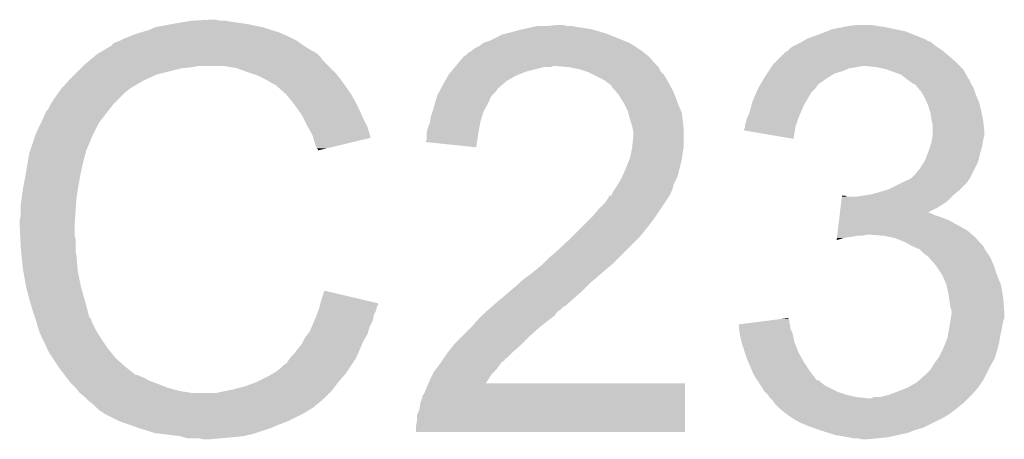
# Model space of a CAD drawing. Extents: x -1.3 to 24.2, y -3.9 to 56.
# Tile 36 of 54: x 13.9 to 16.2, y 21.4 to 22.5. Entities that reach past the tile are written whole.
import ezdxf

# ---------------------------------------------------------------- set-up
doc = ezdxf.new("R2010")
doc.units = 0
doc.layers.add('ETH_WIZ_3_CLICK_V102_GTO', color=11, linetype='CONTINUOUS')

msp = doc.modelspace()

# ---------------------------------------------------------------- linework, layer by layer
at = {"layer": 'ETH_WIZ_3_CLICK_V102_GTO'}
for points in [[(14.196062, 22.43836), (14.2367, 22.44598), (14.452602, 22.43836), (14.414498, 22.44598)], [(14.2367, 22.44598), (14.26718, 22.45106), (14.414498, 22.44598), (14.37894, 22.45106)], [(14.26718, 22.45106), (14.28242, 22.4536), (14.37894, 22.45106), (14.363702, 22.4536)], [(14.28242, 22.4536), (14.328138, 22.45614), (14.351002, 22.4536), (14.340842, 22.45614)], [(15.1384, 22.4409), (15.163778, 22.443438), (15.186664, 22.4409), (15.179042, 22.443438)], [(15.163778, 22.443438), (15.163798, 22.44344), (15.179042, 22.443438), (15.163798, 22.44344)], [(15.86484, 22.4409), (15.885162, 22.44344), (15.93596, 22.4409), (15.920722, 22.44344)], [(14.132558, 22.4155), (14.145258, 22.42058), (14.5161, 22.4155), (14.50467, 22.42058)], [(14.145258, 22.42058), (14.1605, 22.42566), (14.50467, 22.42058), (14.49324, 22.42566)], [(14.1605, 22.42566), (14.178282, 22.43074), (14.49324, 22.42566), (14.476986, 22.43074)], [(14.178282, 22.43074), (14.196062, 22.43836), (14.476986, 22.43074), (14.452602, 22.43836)], [(15.006318, 22.40788), (15.031722, 22.420582), (15.31874, 22.40788), (15.286988, 22.420582)], [(15.031722, 22.420582), (15.041876, 22.42312), (15.286988, 22.420582), (15.280642, 22.42312)], [(15.041876, 22.42312), (15.05204, 22.42566), (15.280642, 22.42312), (15.271752, 22.42566)], [(15.05204, 22.42566), (15.069818, 22.43074), (15.271752, 22.42566), (15.253972, 22.43074)], [(15.069818, 22.43074), (15.081248, 22.43328), (15.253972, 22.43074), (15.245082, 22.43328)], [(15.081248, 22.43328), (15.09268, 22.43582), (15.245082, 22.43328), (15.22984, 22.43582)], [(15.09268, 22.43582), (15.10411, 22.43836), (15.22984, 22.43582), (15.21206, 22.43836)], [(15.10411, 22.43836), (15.115542, 22.4409), (15.21206, 22.43836), (15.199362, 22.4409)], [(15.765778, 22.41042), (15.79372, 22.42058), (16.04644, 22.41042), (16.021044, 22.42058)], [(15.79372, 22.42058), (15.813526, 22.428198), (16.021044, 22.42058), (16.002002, 22.428198)], [(15.813526, 22.428198), (15.826742, 22.43328), (16.002002, 22.428198), (15.9766, 22.43328)], [(15.826742, 22.43328), (15.85214, 22.43836), (15.9766, 22.43328), (15.953738, 22.43836)], [(15.85214, 22.43836), (15.86484, 22.4409), (15.953738, 22.43836), (15.93596, 22.4409)], [(14.087668, 22.39264), (14.09192, 22.395192), (14.5542, 22.39264), (14.550628, 22.395192)], [(14.09192, 22.395192), (14.091936, 22.397726), (14.550628, 22.395192), (14.547078, 22.397726)], [(14.091936, 22.397726), (14.102082, 22.4028), (14.547078, 22.397726), (14.539974, 22.4028)], [(14.102082, 22.4028), (14.109694, 22.405338), (14.539974, 22.4028), (14.536418, 22.405338)], [(14.109694, 22.405338), (14.1097, 22.40534), (14.536418, 22.405338), (14.536416, 22.40534)], [(14.1097, 22.40534), (14.11986, 22.41042), (14.536416, 22.40534), (14.526258, 22.41042)], [(14.11986, 22.41042), (14.132558, 22.4155), (14.526258, 22.41042), (14.5161, 22.4155)], [(14.975838, 22.392642), (14.986, 22.40026), (15.349854, 22.392642), (15.336522, 22.40026)], [(14.986, 22.40026), (15.00124, 22.40534), (15.336522, 22.40026), (15.324668, 22.40534)], [(15.00124, 22.40534), (15.006318, 22.40788), (15.324668, 22.40534), (15.31874, 22.40788)], [(15.732762, 22.39264), (15.753074, 22.402798), (16.07566, 22.39264), (16.062962, 22.402798)], [(15.753074, 22.402798), (15.753078, 22.4028), (16.062962, 22.402798), (16.062958, 22.4028)], [(15.753078, 22.4028), (15.75731, 22.40534), (16.062958, 22.4028), (16.055344, 22.40534)], [(15.75731, 22.40534), (15.761538, 22.407876), (16.055344, 22.40534), (16.052798, 22.407876)], [(15.761538, 22.407876), (15.765778, 22.41042), (16.052798, 22.407876), (16.04644, 22.41042)], [(14.047816, 22.36724), (14.053822, 22.372322), (14.5923, 22.36724), (14.587216, 22.372322)], [(14.053822, 22.372322), (14.058046, 22.374858), (14.587216, 22.372322), (14.584678, 22.374858)], [(14.058046, 22.374858), (14.062276, 22.377398), (14.584678, 22.374858), (14.579604, 22.377398)], [(14.062276, 22.377398), (14.066502, 22.379934), (14.579604, 22.377398), (14.577066, 22.379934)], [(14.066502, 22.379934), (14.066512, 22.37994), (14.577066, 22.379934), (14.574522, 22.37994)], [(14.066512, 22.37994), (14.087668, 22.39264), (14.574522, 22.37994), (14.5542, 22.39264)], [(14.942826, 22.369786), (14.95044, 22.3774), (15.381214, 22.369786), (15.37208, 22.3774)], [(14.95044, 22.3774), (14.950444, 22.377402), (15.37208, 22.3774), (15.372078, 22.377402)], [(14.950444, 22.377402), (14.955518, 22.379942), (15.372078, 22.377402), (15.368522, 22.379942)], [(14.955518, 22.379942), (14.965682, 22.38756), (15.368522, 22.379942), (15.357858, 22.38756)], [(14.965682, 22.38756), (14.970758, 22.3901), (15.357858, 22.38756), (15.354302, 22.3901)], [(14.970758, 22.3901), (14.975838, 22.392642), (15.354302, 22.3901), (15.349854, 22.392642)], [(15.70482, 22.36978), (15.712444, 22.377402), (16.10614, 22.36978), (16.096994, 22.377402)], [(15.712444, 22.377402), (15.717518, 22.379942), (16.096994, 22.377402), (16.093946, 22.379942)], [(15.717518, 22.379942), (15.720056, 22.38248), (16.093946, 22.379942), (16.0909, 22.38248)], [(15.720056, 22.38248), (15.72514, 22.38756), (16.0909, 22.38248), (16.08328, 22.38756)], [(15.72514, 22.38756), (15.732762, 22.39264), (16.08328, 22.38756), (16.07566, 22.39264)], [(14.0208, 22.34438), (14.038808, 22.359618), (14.61262, 22.34438), (14.597382, 22.359618)], [(14.038808, 22.359618), (14.047816, 22.36724), (14.597382, 22.359618), (14.5923, 22.36724)], [(14.919116, 22.34438), (14.927582, 22.354538), (15.4051, 22.34438), (15.394942, 22.354538)], [(14.927582, 22.354538), (14.933928, 22.362152), (15.394942, 22.354538), (15.389862, 22.362152)], [(14.933928, 22.362152), (14.933934, 22.36216), (15.389862, 22.362152), (15.387344, 22.36216)], [(14.933934, 22.36216), (14.936046, 22.364694), (15.387344, 22.36216), (15.38732, 22.364694)], [(14.936046, 22.364694), (14.940286, 22.36978), (15.38732, 22.364694), (15.38122, 22.36978)], [(14.940286, 22.36978), (14.942826, 22.369786), (15.38122, 22.36978), (15.381214, 22.369786)], [(15.681112, 22.34438), (15.684502, 22.349462), (16.134082, 22.34438), (16.129, 22.349462)], [(15.684502, 22.349462), (15.689582, 22.354542), (16.129, 22.349462), (16.12392, 22.354542)], [(15.689582, 22.354542), (15.70482, 22.36978), (16.12392, 22.354542), (16.10614, 22.36978)], [(13.99286, 22.31644), (14.00048, 22.32406), (14.18209, 22.31644), (14.198598, 22.32406)], [(14.00048, 22.32406), (14.01572, 22.3393), (14.198598, 22.32406), (14.25956, 22.3393)], [(14.01572, 22.3393), (14.01826, 22.34184), (14.25956, 22.3393), (14.284962, 22.34184)], [(14.01826, 22.34184), (14.0208, 22.34438), (14.284962, 22.34184), (14.297658, 22.34438)], [(14.391638, 22.3393), (14.361158, 22.34438), (14.6177, 22.3393), (14.61262, 22.34438)], [(14.41958, 22.32914), (14.391638, 22.3393), (14.62786, 22.32914), (14.6177, 22.3393)], [(14.427206, 22.326598), (14.41958, 22.32914), (14.630402, 22.326598), (14.62786, 22.32914)], [(14.442438, 22.32152), (14.427206, 22.326598), (14.634466, 22.32152), (14.630402, 22.326598)], [(14.90073, 22.32152), (14.90218, 22.324056), (15.064738, 22.32152), (15.071078, 22.324056)], [(14.90218, 22.324056), (14.908532, 22.331678), (15.071078, 22.324056), (15.090138, 22.331678)], [(14.908532, 22.331678), (14.917, 22.34184), (15.090138, 22.331678), (15.130778, 22.34184)], [(14.917, 22.34184), (14.919116, 22.344378), (15.146016, 22.34184), (15.153638, 22.344378)], [(14.919116, 22.344378), (14.919116, 22.34438), (15.153638, 22.344378), (15.161262, 22.34438)], [(15.19174, 22.34184), (15.161262, 22.34438), (15.40764, 22.34184), (15.4051, 22.34438)], [(15.19176, 22.341836), (15.19174, 22.34184), (15.407642, 22.341836), (15.40764, 22.34184)], [(15.217138, 22.33676), (15.19176, 22.341836), (15.410182, 22.33676), (15.407642, 22.341836)], [(15.232372, 22.331682), (15.217138, 22.33676), (15.412722, 22.331682), (15.410182, 22.33676)], [(15.239998, 22.32914), (15.232372, 22.331682), (15.415264, 22.32914), (15.412722, 22.331682)], [(15.250162, 22.324058), (15.239998, 22.32914), (15.420342, 22.324058), (15.415264, 22.32914)], [(15.275558, 22.31136), (15.250162, 22.324058), (15.42796, 22.31136), (15.420342, 22.324058)], [(15.664178, 22.31898), (15.669256, 22.326598), (15.819628, 22.31898), (15.831818, 22.326598)], [(15.669256, 22.326598), (15.672644, 22.331678), (15.831818, 22.326598), (15.8496, 22.331678)], [(15.672644, 22.331678), (15.677724, 22.339298), (15.8496, 22.331678), (15.867378, 22.339298)], [(15.677724, 22.339298), (15.679418, 22.34184), (15.867378, 22.339298), (15.88516, 22.34184)], [(15.679418, 22.34184), (15.681112, 22.34438), (15.88516, 22.34184), (15.897858, 22.34438)], [(15.933418, 22.34184), (15.908022, 22.34438), (16.136622, 22.34184), (16.134082, 22.34438)], [(15.956278, 22.33676), (15.933418, 22.34184), (16.141702, 22.33676), (16.136622, 22.34184)], [(15.956284, 22.336758), (15.956278, 22.33676), (16.141702, 22.336758), (16.141702, 22.33676)], [(15.9766, 22.32914), (15.956284, 22.336758), (16.145936, 22.32914), (16.141702, 22.336758)], [(15.99184, 22.32406), (15.9766, 22.32914), (16.148758, 22.32406), (16.145936, 22.32914)], [(16.004538, 22.313902), (15.99184, 22.32406), (16.154402, 22.313902), (16.148758, 22.32406)], [(13.969766, 22.291038), (13.985932, 22.30882), (14.135098, 22.291038), (14.165582, 22.30882)], [(13.985932, 22.30882), (13.99286, 22.31644), (14.165582, 22.30882), (14.18209, 22.31644)], [(14.45768, 22.3139), (14.442438, 22.32152), (14.64056, 22.3139), (14.634466, 22.32152)], [(14.46276, 22.31136), (14.45768, 22.3139), (14.642376, 22.31136), (14.64056, 22.3139)], [(14.475462, 22.30374), (14.46276, 22.31136), (14.647818, 22.30374), (14.642376, 22.31136)], [(14.485616, 22.298662), (14.475462, 22.30374), (14.651446, 22.298662), (14.647818, 22.30374)], [(14.883814, 22.291042), (14.89202, 22.30628), (15.02156, 22.291042), (15.038978, 22.30628)], [(14.89202, 22.30628), (14.89347, 22.30882), (15.038978, 22.30628), (15.041882, 22.30882)], [(14.89347, 22.30882), (14.90073, 22.32152), (15.041882, 22.30882), (15.064738, 22.32152)], [(15.28572, 22.30374), (15.275558, 22.31136), (15.432118, 22.30374), (15.42796, 22.31136)], [(15.293336, 22.298658), (15.28572, 22.30374), (15.43489, 22.298658), (15.432118, 22.30374)], [(15.652324, 22.29866), (15.653804, 22.301198), (15.79118, 22.29866), (15.793718, 22.301198)], [(15.653804, 22.301198), (15.661214, 22.3139), (15.793718, 22.301198), (15.811502, 22.3139)], [(15.661214, 22.3139), (15.664178, 22.31898), (15.811502, 22.3139), (15.819628, 22.31898)], [(16.00454, 22.3139), (16.004538, 22.313902), (16.154404, 22.3139), (16.154402, 22.313902)], [(16.007932, 22.311356), (16.00454, 22.3139), (16.15694, 22.311356), (16.154404, 22.3139)], [(16.0147, 22.30628), (16.007932, 22.311356), (16.158634, 22.30628), (16.15694, 22.311356)], [(16.018514, 22.303738), (16.0147, 22.30628), (16.15948, 22.303738), (16.158634, 22.30628)], [(16.022314, 22.301204), (16.018514, 22.303738), (16.161002, 22.301204), (16.15948, 22.303738)], [(16.024854, 22.3012), (16.022314, 22.301204), (16.161004, 22.3012), (16.161002, 22.301204)], [(16.033564, 22.291042), (16.024854, 22.3012), (16.1671, 22.291042), (16.161004, 22.3012)], [(13.949678, 22.2631), (13.962124, 22.280878), (14.104622, 22.2631), (14.1224, 22.280878)], [(13.962124, 22.280878), (13.96746, 22.2885), (14.1224, 22.280878), (14.132558, 22.2885)], [(13.96746, 22.2885), (13.967462, 22.288502), (14.132558, 22.2885), (14.13256, 22.288502)], [(13.967462, 22.288502), (13.969766, 22.291038), (14.13256, 22.288502), (14.135098, 22.291038)], [(14.48816, 22.29612), (14.485616, 22.298662), (14.653262, 22.29612), (14.651446, 22.298662)], [(14.508164, 22.27834), (14.48816, 22.29612), (14.665962, 22.27834), (14.653262, 22.29612)], [(14.51102, 22.2758), (14.508164, 22.27834), (14.667414, 22.2758), (14.665962, 22.27834)], [(14.87424, 22.273262), (14.87834, 22.280878), (15.006322, 22.273262), (15.013938, 22.280878)], [(14.87834, 22.280878), (14.882444, 22.2885), (15.013938, 22.280878), (15.01902, 22.2885)], [(14.882444, 22.2885), (14.883814, 22.291042), (15.01902, 22.2885), (15.02156, 22.291042)], [(15.295878, 22.293584), (15.293336, 22.298658), (15.437656, 22.293584), (15.43489, 22.298658)], [(15.304592, 22.28342), (15.295878, 22.293584), (15.4432, 22.28342), (15.437656, 22.293584)], [(15.31112, 22.275802), (15.304592, 22.28342), (15.44613, 22.275802), (15.4432, 22.28342)], [(15.637932, 22.26818), (15.643222, 22.280878), (15.76832, 22.26818), (15.775938, 22.280878)], [(15.643222, 22.280878), (15.6464, 22.288502), (15.775938, 22.280878), (15.783562, 22.288502)], [(15.6464, 22.288502), (15.647878, 22.291038), (15.783562, 22.288502), (15.786098, 22.291038)], [(15.647878, 22.291038), (15.652324, 22.29866), (15.786098, 22.291038), (15.79118, 22.29866)], [(16.0401, 22.283418), (16.033564, 22.291042), (16.169642, 22.283418), (16.1671, 22.291042)], [(16.044454, 22.275802), (16.0401, 22.283418), (16.17218, 22.275802), (16.169642, 22.283418)], [(13.94206, 22.250398), (13.943582, 22.252938), (14.092484, 22.250398), (14.09446, 22.252938)], [(13.943582, 22.252938), (13.949678, 22.2631), (14.09446, 22.252938), (14.104622, 22.2631)], [(14.523212, 22.26056), (14.51102, 22.2758), (14.67612, 22.26056), (14.667414, 22.2758)], [(14.53134, 22.2504), (14.523212, 22.26056), (14.6812, 22.2504), (14.67612, 22.26056)], [(14.86408, 22.2377), (14.868432, 22.252938), (14.98745, 22.2377), (14.99616, 22.252938)], [(14.868432, 22.252938), (14.873512, 22.270716), (14.99616, 22.252938), (15.003778, 22.270716)], [(14.873512, 22.270716), (14.87424, 22.273262), (15.003778, 22.270716), (15.006322, 22.273262)], [(15.32382, 22.255478), (15.31112, 22.275802), (15.453948, 22.255478), (15.44613, 22.275802)], [(15.32636, 22.2504), (15.32382, 22.255478), (15.4559, 22.2504), (15.453948, 22.255478)], [(15.63162, 22.250398), (15.6337, 22.258022), (15.75816, 22.250398), (15.762516, 22.258022)], [(15.6337, 22.258022), (15.637932, 22.26818), (15.762516, 22.258022), (15.76832, 22.26818)], [(16.05026, 22.265642), (16.044454, 22.275802), (16.176534, 22.265642), (16.17218, 22.275802)], [(16.053528, 22.258018), (16.05026, 22.265642), (16.1798, 22.258018), (16.176534, 22.265642)], [(16.05788, 22.247862), (16.053528, 22.258018), (16.18234, 22.247862), (16.1798, 22.258018)], [(13.92936, 22.227544), (13.931904, 22.23516), (14.074708, 22.227544), (14.080632, 22.23516)], [(13.931904, 22.23516), (13.936982, 22.240244), (14.080632, 22.23516), (14.084586, 22.240244)], [(13.936982, 22.240244), (13.94206, 22.250398), (14.084586, 22.240244), (14.092484, 22.250398)], [(14.538452, 22.24024), (14.53134, 22.2504), (14.68628, 22.24024), (14.6812, 22.2504)], [(14.549118, 22.224998), (14.538452, 22.24024), (14.693056, 22.224998), (14.68628, 22.24024)], [(14.859002, 22.222462), (14.863232, 22.235158), (14.982188, 22.222462), (14.985998, 22.235158)], [(14.863232, 22.235158), (14.86408, 22.2377), (14.985998, 22.235158), (14.98745, 22.2377)], [(15.33398, 22.235162), (15.32636, 22.2504), (15.46243, 22.235162), (15.4559, 22.2504)], [(15.334618, 22.232616), (15.33398, 22.235162), (15.46352, 22.232616), (15.46243, 22.235162)], [(15.339062, 22.21484), (15.334618, 22.232616), (15.465744, 22.21484), (15.46352, 22.232616)], [(15.62481, 22.22754), (15.626082, 22.230082), (15.748, 22.22754), (15.749128, 22.230082)], [(15.626082, 22.230082), (15.63162, 22.250398), (15.749128, 22.230082), (15.75816, 22.250398)], [(16.060784, 22.2377), (16.05788, 22.247862), (16.18488, 22.2377), (16.18234, 22.247862)], [(16.06296, 22.230082), (16.060784, 22.2377), (16.186404, 22.230082), (16.18488, 22.2377)], [(16.0655, 22.21484), (16.06296, 22.230082), (16.189452, 22.21484), (16.186404, 22.230082)], [(13.9065, 22.17928), (13.919646, 22.207218), (14.04493, 22.17928), (14.0589, 22.207218)], [(13.919646, 22.207218), (13.92682, 22.222464), (14.0589, 22.207218), (14.070758, 22.222464)], [(13.92682, 22.222464), (13.926826, 22.225006), (14.070758, 22.222464), (14.072734, 22.225006)], [(13.926826, 22.225006), (13.92936, 22.227544), (14.072734, 22.225006), (14.074708, 22.227544)], [(14.552928, 22.21738), (14.549118, 22.224998), (14.69644, 22.21738), (14.693056, 22.224998)], [(14.56182, 22.1996), (14.552928, 22.21738), (14.705332, 22.1996), (14.69644, 22.21738)], [(14.851382, 22.194522), (14.85646, 22.207222), (14.975608, 22.194522), (14.977918, 22.207222)], [(14.85646, 22.207222), (14.856882, 22.20976), (14.977918, 22.207222), (14.97838, 22.20976)], [(14.856882, 22.20976), (14.859002, 22.222462), (14.97838, 22.20976), (14.982188, 22.222462)], [(15.344138, 22.1996), (15.339062, 22.21484), (15.467648, 22.1996), (15.465744, 22.21484)], [(15.615922, 22.202142), (15.618458, 22.20976), (15.738764, 22.202142), (15.741534, 22.20976)], [(15.618458, 22.20976), (15.621, 22.219922), (15.741534, 22.20976), (15.74523, 22.219922)], [(15.621, 22.219922), (15.62481, 22.22754), (15.74523, 22.219922), (15.748, 22.22754)], [(16.06601, 22.2123), (16.0655, 22.21484), (16.18996, 22.2123), (16.189452, 22.21484)], [(16.06804, 22.202142), (16.06601, 22.2123), (16.19109, 22.202142), (16.18996, 22.2123)], [(14.563234, 22.197058), (14.56182, 22.1996), (14.706602, 22.197058), (14.705332, 22.1996)], [(14.57452, 22.176742), (14.563234, 22.197058), (14.712674, 22.176742), (14.706602, 22.197058)], [(14.84884, 22.184362), (14.851382, 22.194522), (14.973762, 22.184362), (14.975608, 22.194522)], [(14.84884, 22.18182), (14.84884, 22.184362), (14.9733, 22.18182), (14.973762, 22.184362)], [(14.84884, 22.166584), (14.84884, 22.18182), (14.970944, 22.166584), (14.9733, 22.18182)], [(15.345664, 22.191978), (15.344138, 22.1996), (15.4686, 22.191978), (15.467648, 22.1996)], [(15.34668, 22.186902), (15.345664, 22.191978), (15.4686, 22.186902), (15.4686, 22.191978)], [(15.34668, 22.174198), (15.34668, 22.186902), (15.4686, 22.174198), (15.4686, 22.186902)], [(15.61338, 22.18946), (15.613382, 22.191984), (15.736142, 22.18946), (15.736564, 22.191984)], [(15.732736, 22.169124), (15.61338, 22.18946), (15.732736, 22.169124), (15.736142, 22.18946)], [(15.613382, 22.191984), (15.61592, 22.197064), (15.736564, 22.191984), (15.737414, 22.197064)], [(15.61592, 22.199598), (15.615922, 22.202142), (15.73784, 22.199598), (15.738764, 22.202142)], [(15.61592, 22.197064), (15.61592, 22.199598), (15.737414, 22.197064), (15.73784, 22.199598)], [(16.06804, 22.189438), (16.06804, 22.202142), (16.1925, 22.189438), (16.19109, 22.202142)], [(16.06804, 22.176742), (16.06804, 22.189438), (16.1925, 22.176742), (16.1925, 22.189438)], [(13.895492, 22.146256), (13.905652, 22.17674), (14.03096, 22.146256), (14.04366, 22.17674)], [(13.905652, 22.17674), (13.9065, 22.17928), (14.04366, 22.17674), (14.04493, 22.17928)], [(14.575794, 22.171654), (14.57452, 22.176742), (14.714194, 22.171654), (14.712674, 22.176742)], [(14.577062, 22.16658), (14.575794, 22.171654), (14.69303, 22.16658), (14.714194, 22.171654)], [(14.58214, 22.151342), (14.577062, 22.16658), (14.629476, 22.151342), (14.69303, 22.16658)], [(14.846316, 22.161528), (14.84884, 22.166584), (14.970164, 22.161528), (14.970944, 22.166584)], [(14.968198, 22.148802), (14.846316, 22.161528), (14.968198, 22.148802), (14.970164, 22.161528)], [(15.344394, 22.151338), (15.34668, 22.174198), (15.4686, 22.151338), (15.4686, 22.174198)], [(16.062112, 22.151338), (16.0655, 22.1615), (16.18742, 22.151338), (16.189112, 22.1615)], [(16.0655, 22.1615), (16.066346, 22.16658), (16.189112, 22.1615), (16.18996, 22.16658)], [(16.066346, 22.16658), (16.068038, 22.176738), (16.18996, 22.16658), (16.1925, 22.176738)], [(16.068038, 22.176738), (16.06804, 22.176742), (16.1925, 22.176738), (16.1925, 22.176742)], [(13.891262, 22.133562), (13.892106, 22.136096), (14.02715, 22.133562), (14.028418, 22.136096)], [(13.892106, 22.136096), (13.893798, 22.141176), (14.028418, 22.136096), (14.02842, 22.141176)], [(13.893798, 22.141176), (13.894644, 22.143714), (14.02842, 22.141176), (14.030954, 22.143714)], [(13.894644, 22.143714), (13.895492, 22.146256), (14.030954, 22.143714), (14.03096, 22.146256)], [(14.584678, 22.146264), (14.58214, 22.151342), (14.608298, 22.146264), (14.629476, 22.151342)], [(14.587214, 22.143726), (14.584678, 22.146264), (14.597712, 22.143726), (14.608298, 22.146264)], [(14.58722, 22.14121), (14.587214, 22.143726), (14.58722, 22.14121), (14.597712, 22.143726)], [(15.33906, 22.123402), (15.3416, 22.1361), (15.464246, 22.123402), (15.46606, 22.1361)], [(15.3416, 22.1361), (15.34414, 22.148798), (15.46606, 22.1361), (15.468176, 22.148798)], [(15.34414, 22.148798), (15.344394, 22.151338), (15.468176, 22.148798), (15.4686, 22.151338)], [(16.055974, 22.13356), (16.05788, 22.13864), (16.18234, 22.13356), (16.18379, 22.13864)], [(16.05788, 22.13864), (16.062112, 22.151338), (16.18379, 22.13864), (16.18742, 22.151338)], [(13.88364, 22.08784), (13.88745, 22.1107), (14.01572, 22.08784), (14.0208, 22.1107)], [(13.88745, 22.1107), (13.890836, 22.131018), (14.0208, 22.1107), (14.025878, 22.131018)], [(13.890836, 22.131018), (13.891262, 22.133562), (14.025878, 22.131018), (14.02715, 22.133562)], [(15.3289, 22.098), (15.337026, 22.11832), (15.45844, 22.098), (15.46352, 22.11832)], [(15.337026, 22.11832), (15.33906, 22.123402), (15.46352, 22.11832), (15.464246, 22.123402)], [(16.03756, 22.098002), (16.047084, 22.113238), (16.16964, 22.098002), (16.17726, 22.113238)], [(16.047084, 22.113238), (16.05026, 22.118316), (16.17726, 22.113238), (16.178528, 22.118316)], [(16.05026, 22.118316), (16.055974, 22.13356), (16.178528, 22.118316), (16.18234, 22.13356)], [(13.8784, 22.0599), (13.88364, 22.08784), (14.01064, 22.0599), (14.01572, 22.08784)], [(15.319866, 22.077678), (15.3289, 22.098), (15.45336, 22.077678), (15.45844, 22.098)], [(16.027402, 22.085302), (16.03756, 22.098002), (16.163288, 22.085302), (16.16964, 22.098002)], [(15.308578, 22.057358), (15.31874, 22.075142), (15.4432, 22.057358), (15.452092, 22.075142)], [(15.31874, 22.075142), (15.319866, 22.077678), (15.452092, 22.075142), (15.45336, 22.077678)], [(15.96136, 22.0472), (15.996926, 22.064982), (16.134078, 22.0472), (16.151858, 22.064982)], [(15.996926, 22.064982), (16.007074, 22.070056), (16.151858, 22.064982), (16.154398, 22.070056)], [(16.007074, 22.070056), (16.007084, 22.07006), (16.154398, 22.070056), (16.1544, 22.07006)], [(16.007084, 22.07006), (16.009626, 22.070064), (16.1544, 22.07006), (16.154404, 22.070064)], [(16.009626, 22.070064), (16.013432, 22.072602), (16.154404, 22.070064), (16.156938, 22.072602)], [(16.013432, 22.072602), (16.017242, 22.075142), (16.156938, 22.072602), (16.158208, 22.075142)], [(16.017242, 22.075142), (16.027402, 22.085302), (16.158208, 22.075142), (16.163288, 22.085302)], [(13.87348, 22.029422), (13.87602, 22.0472), (14.00556, 22.029422), (14.008522, 22.0472)], [(13.87602, 22.0472), (13.8784, 22.0599), (14.008522, 22.0472), (14.01064, 22.0599)], [(15.294606, 22.034498), (15.298422, 22.042122), (15.435578, 22.034498), (15.438628, 22.042122)], [(15.298422, 22.042122), (15.301806, 22.0472), (15.438628, 22.042122), (15.44066, 22.0472)], [(15.301806, 22.0472), (15.306884, 22.054818), (15.44066, 22.0472), (15.443198, 22.054818)], [(15.306884, 22.054818), (15.308576, 22.057356), (15.443198, 22.054818), (15.4432, 22.057356)], [(15.308576, 22.057356), (15.308578, 22.057358), (15.4432, 22.057356), (15.4432, 22.057358)], [(15.91564, 22.0345), (15.935958, 22.03958), (16.119346, 22.0345), (16.125442, 22.03958)], [(15.935958, 22.03958), (15.952892, 22.04466), (16.125442, 22.03958), (16.13154, 22.04466)], [(15.952892, 22.04466), (15.96136, 22.0472), (16.13154, 22.04466), (16.134078, 22.0472)], [(13.87094, 22.01164), (13.87348, 22.029422), (14.004288, 22.01164), (14.00556, 22.029422)], [(15.2781, 22.01418), (15.28826, 22.029422), (15.422032, 22.01418), (15.432194, 22.029422)], [(15.28826, 22.029422), (15.288284, 22.03196), (15.432194, 22.029422), (15.433886, 22.03196)], [(15.288284, 22.03196), (15.293346, 22.031976), (15.433886, 22.03196), (15.433896, 22.031976)], [(15.293346, 22.031976), (15.294606, 22.034498), (15.433896, 22.031976), (15.435578, 22.034498)], [(15.84629, 22.004022), (15.847804, 22.01672), (16.08074, 22.004022), (16.101058, 22.01672)], [(15.847804, 22.01672), (15.849318, 22.02942), (16.101058, 22.01672), (16.113758, 22.02942)], [(15.849318, 22.02942), (15.84962, 22.031958), (15.862304, 22.02942), (15.857224, 22.031958)], [(15.84962, 22.031958), (15.849622, 22.03196), (15.857224, 22.031958), (15.849622, 22.03196)], [(15.882622, 22.02942), (15.89786, 22.03196), (16.113758, 22.02942), (16.116298, 22.03196)], [(15.89786, 22.03196), (15.897874, 22.031962), (16.116298, 22.03196), (16.116302, 22.031962)], [(15.897874, 22.031962), (15.91564, 22.0345), (16.116302, 22.031962), (16.119346, 22.0345)], [(13.87094, 21.983702), (13.87094, 22.01164), (14.002294, 21.983702), (14.004288, 22.01164)], [(15.24762, 21.98116), (15.262858, 21.99894), (15.40002, 21.98116), (15.411872, 21.99894)], [(15.262858, 21.99894), (15.2781, 22.01418), (15.411872, 21.99894), (15.422032, 22.01418)], [(15.844774, 21.99132), (15.84629, 22.004022), (16.05544, 21.99132), (16.08074, 22.004022)], [(13.8684, 21.973542), (13.87094, 21.983702), (14.001568, 21.973542), (14.002294, 21.983702)], [(13.8684, 21.958302), (13.8684, 21.973542), (14.00048, 21.958302), (14.001568, 21.973542)], [(15.2273, 21.96084), (15.24762, 21.98116), (15.38478, 21.96084), (15.40002, 21.98116)], [(15.839626, 21.94814), (15.842654, 21.97354), (16.151858, 21.94814), (16.106142, 21.97354)], [(15.842654, 21.97354), (15.843562, 21.98116), (16.106142, 21.97354), (16.08582, 21.98116)], [(15.843562, 21.98116), (15.844168, 21.98624), (16.08582, 21.98116), (16.070582, 21.98624)], [(15.844168, 21.98624), (15.844774, 21.991318), (16.070582, 21.98624), (16.060424, 21.991318)], [(15.844774, 21.991318), (15.844774, 21.99132), (16.060424, 21.991318), (16.05544, 21.99132)], [(13.8684, 21.9583), (13.8684, 21.958302), (14.000482, 21.9583), (14.00048, 21.958302)], [(13.869544, 21.935438), (13.8684, 21.9583), (14.000482, 21.935438), (14.000482, 21.9583)], [(15.2019, 21.93544), (15.2273, 21.96084), (15.36446, 21.93544), (15.38478, 21.96084)], [(15.838414, 21.93798), (15.839626, 21.94814), (16.163472, 21.93798), (16.151858, 21.94814)], [(13.869926, 21.927816), (13.869544, 21.935438), (14.00302, 21.927816), (14.000482, 21.935438)], [(13.87094, 21.9075), (13.869926, 21.927816), (14.00302, 21.9075), (14.00302, 21.927816)], [(15.16126, 21.89734), (15.19682, 21.93036), (15.32636, 21.89734), (15.35938, 21.93036)], [(15.19682, 21.93036), (15.2019, 21.93544), (15.35938, 21.93036), (15.36446, 21.93544)], [(15.836904, 21.925314), (15.837504, 21.93036), (15.836904, 21.925314), (15.854678, 21.93036)], [(15.837504, 21.93036), (15.837808, 21.9329), (15.854678, 21.93036), (15.87246, 21.9329)], [(15.837808, 21.9329), (15.83811, 21.93544), (15.87246, 21.9329), (15.885158, 21.93544)], [(15.83811, 21.93544), (15.838414, 21.93798), (15.897858, 21.93544), (15.908018, 21.93798)], [(15.9512, 21.93544), (15.920722, 21.93798), (16.166374, 21.93544), (16.163472, 21.93798)], [(15.976598, 21.93036), (15.9512, 21.93544), (16.17218, 21.93036), (16.166374, 21.93544)], [(16.002, 21.9202), (15.976598, 21.93036), (16.18121, 21.9202), (16.17218, 21.93036)], [(13.871704, 21.899878), (13.87094, 21.9075), (14.00302, 21.899878), (14.00302, 21.9075)], [(13.873226, 21.884642), (13.871704, 21.899878), (14.00556, 21.884642), (14.00302, 21.899878)], [(15.14348, 21.8821), (15.16126, 21.89734), (15.31112, 21.8821), (15.32636, 21.89734)], [(16.019778, 21.91004), (16.002, 21.9202), (16.19024, 21.91004), (16.18121, 21.9202)], [(16.025716, 21.907496), (16.019778, 21.91004), (16.1925, 21.907496), (16.19024, 21.91004)], [(16.031648, 21.904954), (16.025716, 21.907496), (16.192504, 21.904954), (16.1925, 21.907496)], [(16.037556, 21.902422), (16.031648, 21.904954), (16.194194, 21.902422), (16.192504, 21.904954)], [(16.047718, 21.892262), (16.037556, 21.902422), (16.200968, 21.892262), (16.194194, 21.902422)], [(13.87602, 21.856698), (13.873226, 21.884642), (14.00771, 21.856698), (14.00556, 21.884642)], [(15.12824, 21.86686), (15.14348, 21.8821), (15.29588, 21.86686), (15.31112, 21.8821)], [(16.05534, 21.88718), (16.047718, 21.892262), (16.204356, 21.88718), (16.200968, 21.892262)], [(16.057882, 21.88464), (16.05534, 21.88718), (16.206048, 21.88464), (16.204356, 21.88718)], [(16.060104, 21.882102), (16.057882, 21.88464), (16.20774, 21.882102), (16.206048, 21.88464)], [(16.07566, 21.864322), (16.060104, 21.882102), (16.21536, 21.864322), (16.20774, 21.882102)], [(13.876918, 21.851618), (13.87602, 21.856698), (14.0081, 21.851618), (14.00771, 21.856698)], [(13.88364, 21.81352), (13.876918, 21.851618), (14.01572, 21.81352), (14.0081, 21.851618)], [(15.1003, 21.844), (15.113, 21.85416), (15.268784, 21.844), (15.28064, 21.85416)], [(15.113, 21.85416), (15.128238, 21.866858), (15.28064, 21.85416), (15.295876, 21.866858)], [(15.128238, 21.866858), (15.12824, 21.86686), (15.295876, 21.866858), (15.29588, 21.86686)], [(16.075662, 21.86432), (16.07566, 21.864322), (16.21536, 21.86432), (16.21536, 21.864322)], [(16.090898, 21.841462), (16.075662, 21.86432), (16.22298, 21.841462), (16.21536, 21.86432)], [(15.074904, 21.823682), (15.079982, 21.82876), (15.24508, 21.823682), (15.251004, 21.82876)], [(15.079982, 21.82876), (15.1003, 21.844), (15.251004, 21.82876), (15.268784, 21.844)], [(16.0909, 21.84146), (16.090898, 21.841462), (16.22298, 21.84146), (16.22298, 21.841462)], [(16.101058, 21.818602), (16.0909, 21.84146), (16.232124, 21.818602), (16.22298, 21.84146)], [(13.88872, 21.7932), (13.88364, 21.81352), (14.021526, 21.7932), (14.01572, 21.81352)], [(14.59484, 21.780498), (14.602482, 21.803356), (14.699562, 21.780498), (14.602482, 21.803356)], [(15.03934, 21.7932), (15.051194, 21.80336), (15.213148, 21.7932), (15.22476, 21.80336)], [(15.051194, 21.80336), (15.0749, 21.823678), (15.22476, 21.80336), (15.245076, 21.823678)], [(15.0749, 21.823678), (15.074904, 21.823682), (15.245076, 21.823678), (15.24508, 21.823682)], [(16.101624, 21.816058), (16.101058, 21.818602), (16.23314, 21.816058), (16.232124, 21.818602)], [(16.10614, 21.795738), (16.101624, 21.816058), (16.236528, 21.795738), (16.23314, 21.816058)], [(13.893076, 21.77796), (13.88872, 21.7932), (14.02588, 21.77796), (14.021526, 21.7932)], [(14.59293, 21.77286), (14.59484, 21.780498), (14.732, 21.77286), (14.699562, 21.780498)], [(15.00632, 21.76526), (15.030334, 21.78558), (15.181576, 21.76526), (15.20444, 21.78558)], [(15.030334, 21.78558), (15.03934, 21.7932), (15.20444, 21.78558), (15.213148, 21.7932)], [(16.107592, 21.785582), (16.10614, 21.795738), (16.23822, 21.785582), (16.236528, 21.795738)], [(16.10868, 21.77796), (16.107592, 21.785582), (16.238766, 21.77796), (16.23822, 21.785582)], [(13.89888, 21.75764), (13.893076, 21.77796), (14.031302, 21.75764), (14.02588, 21.77796)], [(13.904808, 21.73986), (13.89888, 21.75764), (14.036044, 21.73986), (14.031302, 21.75764)], [(14.584044, 21.744938), (14.587852, 21.755098), (14.72184, 21.744938), (14.72692, 21.755098)], [(14.587852, 21.755098), (14.58976, 21.760182), (14.72692, 21.755098), (14.728188, 21.760182)], [(14.58976, 21.760182), (14.591028, 21.765258), (14.728188, 21.760182), (14.729458, 21.765258)], [(14.591028, 21.765258), (14.592298, 21.770336), (14.729458, 21.765258), (14.731998, 21.770336)], [(14.592298, 21.770336), (14.59293, 21.77286), (14.731998, 21.770336), (14.732, 21.77286)], [(14.992346, 21.752558), (14.997938, 21.75764), (15.163798, 21.752558), (15.17142, 21.75764)], [(14.997938, 21.75764), (15.006312, 21.765254), (15.17142, 21.75764), (15.179034, 21.765254)], [(15.006312, 21.765254), (15.00632, 21.76526), (15.179034, 21.765254), (15.181576, 21.76526)], [(16.11122, 21.76272), (16.10868, 21.77796), (16.239854, 21.76272), (16.238766, 21.77796)], [(16.113758, 21.755102), (16.11122, 21.76272), (16.240398, 21.755102), (16.239854, 21.76272)], [(16.11376, 21.750022), (16.113758, 21.755102), (16.24076, 21.750022), (16.240398, 21.755102)], [(13.905656, 21.737316), (13.904808, 21.73986), (14.038582, 21.737316), (14.036044, 21.73986)], [(13.907348, 21.732238), (13.905656, 21.737316), (14.04112, 21.732238), (14.038582, 21.737316)], [(13.90904, 21.727158), (13.907348, 21.732238), (14.042814, 21.727158), (14.04112, 21.732238)], [(14.57234, 21.716998), (14.578872, 21.732238), (14.711678, 21.716998), (14.719298, 21.732238)], [(14.578872, 21.732238), (14.58214, 21.73986), (14.719298, 21.732238), (14.720822, 21.73986)], [(14.58214, 21.73986), (14.584044, 21.744938), (14.720822, 21.73986), (14.72184, 21.744938)], [(14.95806, 21.717), (14.973864, 21.73478), (15.12316, 21.717), (15.14602, 21.73478)], [(14.973864, 21.73478), (14.97838, 21.73986), (15.14602, 21.73478), (15.152792, 21.73986)], [(14.97838, 21.73986), (14.98117, 21.742398), (15.152792, 21.73986), (15.156178, 21.742398)], [(14.98117, 21.742398), (14.992346, 21.752558), (15.156178, 21.742398), (15.163798, 21.752558)], [(15.640548, 21.727158), (15.680382, 21.732236), (15.722602, 21.727158), (15.7226, 21.732236)], [(15.680382, 21.732236), (15.700292, 21.734774), (15.7226, 21.732236), (15.720066, 21.734774)], [(15.700292, 21.734774), (15.72006, 21.737294), (15.720066, 21.734774), (15.72006, 21.737294)], [(16.110796, 21.729698), (16.112066, 21.737318), (16.23822, 21.729698), (16.240758, 21.737318)], [(16.112066, 21.737318), (16.11376, 21.747482), (16.240758, 21.737318), (16.240758, 21.747482)], [(16.11376, 21.747482), (16.11376, 21.750022), (16.240758, 21.747482), (16.24076, 21.750022)], [(13.909676, 21.72462), (13.90904, 21.727158), (14.04366, 21.72462), (14.042814, 21.727158)], [(13.911582, 21.717), (13.909676, 21.72462), (14.047472, 21.717), (14.04366, 21.72462)], [(13.914122, 21.709382), (13.911582, 21.717), (14.05128, 21.709382), (14.047472, 21.717)], [(13.91666, 21.701762), (13.914122, 21.709382), (14.056044, 21.701762), (14.05128, 21.709382)], [(14.5669, 21.704302), (14.57234, 21.716998), (14.70805, 21.704302), (14.711678, 21.716998)], [(14.93774, 21.69668), (14.95806, 21.717), (15.1003, 21.69668), (15.12316, 21.717)], [(15.6007, 21.722078), (15.640548, 21.727158), (15.724294, 21.722078), (15.722602, 21.727158)], [(15.600982, 21.719536), (15.6007, 21.722078), (15.72514, 21.719536), (15.724294, 21.722078)], [(15.601822, 21.711916), (15.600982, 21.719536), (15.725142, 21.711916), (15.72514, 21.719536)], [(15.602942, 21.701758), (15.601822, 21.711916), (15.730222, 21.701758), (15.725142, 21.711916)], [(16.10406, 21.6916), (16.10868, 21.717), (16.2306, 21.6916), (16.23568, 21.717)], [(16.10868, 21.717), (16.110796, 21.729698), (16.23568, 21.717), (16.23822, 21.729698)], [(13.9192, 21.69668), (13.91666, 21.701762), (14.059218, 21.69668), (14.056044, 21.701762)], [(13.922786, 21.68906), (13.9192, 21.69668), (14.06398, 21.68906), (14.059218, 21.69668)], [(13.933544, 21.6662), (13.922786, 21.68906), (14.07922, 21.6662), (14.06398, 21.68906)], [(14.55166, 21.68144), (14.55674, 21.691598), (14.69644, 21.68144), (14.702244, 21.691598)], [(14.55674, 21.691598), (14.562834, 21.699218), (14.702244, 21.691598), (14.7066, 21.699218)], [(14.562834, 21.699218), (14.5669, 21.704302), (14.7066, 21.699218), (14.70805, 21.704302)], [(14.91742, 21.67636), (14.93774, 21.69668), (15.07998, 21.67636), (15.1003, 21.69668)], [(15.60322, 21.699222), (15.602942, 21.701758), (15.730786, 21.699222), (15.730222, 21.701758)], [(15.607738, 21.678898), (15.60322, 21.699222), (15.735302, 21.678898), (15.730786, 21.699222)], [(16.098518, 21.676358), (16.1036, 21.689062), (16.22806, 21.676358), (16.230176, 21.689062)], [(16.1036, 21.689062), (16.10406, 21.6916), (16.230176, 21.689062), (16.2306, 21.6916)], [(13.93952, 21.653498), (13.933544, 21.6662), (14.089382, 21.653498), (14.07922, 21.6662)], [(14.53134, 21.653502), (14.53896, 21.66366), (14.684216, 21.653502), (14.68866, 21.66366)], [(14.53896, 21.66366), (14.549122, 21.676362), (14.68866, 21.66366), (14.694218, 21.676362)], [(14.549122, 21.676362), (14.55166, 21.68144), (14.694218, 21.676362), (14.69644, 21.68144)], [(14.901164, 21.656042), (14.915388, 21.67382), (15.05712, 21.656042), (15.07744, 21.67382)], [(14.915388, 21.67382), (14.91742, 21.67636), (15.07744, 21.67382), (15.07998, 21.67636)], [(15.6083, 21.676362), (15.607738, 21.678898), (15.736318, 21.676362), (15.735302, 21.678898)], [(15.615922, 21.653498), (15.6083, 21.676362), (15.74546, 21.653498), (15.736318, 21.676362)], [(16.08328, 21.643342), (16.09344, 21.66366), (16.218626, 21.643342), (16.224432, 21.66366)], [(16.09344, 21.66366), (16.098518, 21.676358), (16.224432, 21.66366), (16.22806, 21.676358)], [(13.947986, 21.6408), (13.93952, 21.653498), (14.09954, 21.6408), (14.089382, 21.653498)], [(13.961532, 21.620482), (13.947986, 21.6408), (14.122398, 21.620482), (14.09954, 21.6408)], [(14.5161, 21.63572), (14.519908, 21.640798), (14.675272, 21.63572), (14.678658, 21.640798)], [(14.519908, 21.640798), (14.523722, 21.64588), (14.678658, 21.640798), (14.68088, 21.64588)], [(14.523722, 21.64588), (14.53134, 21.653502), (14.68088, 21.64588), (14.684216, 21.653502)], [(14.88694, 21.635722), (14.890316, 21.640784), (15.036796, 21.635722), (15.039334, 21.640784)], [(14.890316, 21.640784), (14.890326, 21.6408), (15.039334, 21.640784), (15.041876, 21.6408)], [(14.890326, 21.6408), (14.8971, 21.65096), (15.041876, 21.6408), (15.052036, 21.65096)], [(14.8971, 21.65096), (14.901164, 21.656042), (15.052036, 21.65096), (15.05712, 21.656042)], [(15.621, 21.63826), (15.615922, 21.653498), (15.753928, 21.63826), (15.74546, 21.653498)], [(15.624266, 21.63064), (15.621, 21.63826), (15.75816, 21.63064), (15.753928, 21.63826)], [(16.070578, 21.62556), (16.081462, 21.640798), (16.20919, 21.62556), (16.2179, 21.640798)], [(16.081462, 21.640798), (16.08328, 21.643342), (16.2179, 21.640798), (16.218626, 21.643342)], [(13.96492, 21.6154), (13.961532, 21.620482), (14.128752, 21.6154), (14.122398, 21.620482)], [(13.976644, 21.60016), (13.96492, 21.6154), (14.147804, 21.60016), (14.128752, 21.6154)], [(14.485616, 21.60778), (14.49832, 21.61794), (14.656646, 21.60778), (14.66342, 21.61794)], [(14.49832, 21.61794), (14.505944, 21.625562), (14.66342, 21.61794), (14.6685, 21.625562)], [(14.505944, 21.625562), (14.511018, 21.628104), (14.6685, 21.625562), (14.670194, 21.628104)], [(14.511018, 21.628104), (14.5161, 21.63572), (14.670194, 21.628104), (14.675272, 21.63572)], [(14.866622, 21.607778), (14.870432, 21.61286), (15.011396, 21.607778), (15.016478, 21.61286)], [(14.870432, 21.61286), (14.87805, 21.62302), (15.016478, 21.61286), (15.0241, 21.62302)], [(14.87805, 21.62302), (14.88186, 21.6281), (15.0241, 21.62302), (15.027486, 21.6281)], [(14.88186, 21.6281), (14.883552, 21.630638), (15.027486, 21.6281), (15.029178, 21.630638)], [(14.883552, 21.630638), (14.88694, 21.635722), (15.029178, 21.630638), (15.036796, 21.635722)], [(15.634064, 21.60778), (15.624266, 21.63064), (15.7734, 21.60778), (15.75816, 21.63064)], [(16.0528, 21.6027), (16.062962, 21.612862), (16.197578, 21.6027), (16.20266, 21.612862)], [(16.062962, 21.612862), (16.069054, 21.62302), (16.20266, 21.612862), (16.20774, 21.62302)], [(16.069054, 21.62302), (16.070578, 21.62556), (16.20774, 21.62302), (16.20919, 21.62556)], [(13.976646, 21.600158), (13.976644, 21.60016), (14.152884, 21.600158), (14.147804, 21.60016)], [(13.980552, 21.59508), (13.976646, 21.600158), (14.163042, 21.59508), (14.152884, 21.600158)], [(13.982508, 21.592538), (13.980552, 21.59508), (14.170664, 21.592538), (14.163042, 21.59508)], [(13.986414, 21.58746), (13.982508, 21.592538), (14.178278, 21.58746), (14.170664, 21.592538)], [(14.437362, 21.582382), (14.467838, 21.59762), (14.63548, 21.582382), (14.648814, 21.59762)], [(14.467838, 21.59762), (14.476722, 21.602698), (14.648814, 21.59762), (14.65326, 21.602698)], [(14.476722, 21.602698), (14.485616, 21.60778), (14.65326, 21.602698), (14.656646, 21.60778)], [(14.85646, 21.58746), (14.864082, 21.6027), (14.99619, 21.58746), (15.00632, 21.6027)], [(14.864082, 21.6027), (14.866622, 21.607778), (15.00632, 21.6027), (15.011396, 21.607778)], [(15.63624, 21.602702), (15.634064, 21.60778), (15.777212, 21.602702), (15.7734, 21.60778)], [(15.64386, 21.589998), (15.63624, 21.602702), (15.786746, 21.589998), (15.777212, 21.602702)], [(15.645554, 21.58746), (15.64386, 21.589998), (15.78865, 21.58746), (15.786746, 21.589998)], [(16.035654, 21.587462), (16.0528, 21.6027), (16.189958, 21.587462), (16.197578, 21.6027)], [(13.99032, 21.582382), (13.986414, 21.58746), (14.191822, 21.582382), (14.178278, 21.58746)], [(13.992862, 21.57984), (13.99032, 21.582382), (14.1986, 21.57984), (14.191822, 21.582382)], [(14.00302, 21.56968), (13.992862, 21.57984), (14.223996, 21.56968), (14.1986, 21.57984)], [(14.003022, 21.569678), (14.00302, 21.56968), (14.224, 21.569678), (14.223996, 21.56968)], [(14.009116, 21.56206), (14.003022, 21.569678), (14.25194, 21.56206), (14.224, 21.569678)], [(14.37894, 21.5646), (14.40942, 21.572222), (14.622142, 21.5646), (14.627858, 21.572222)], [(14.40942, 21.572222), (14.43736, 21.58238), (14.627858, 21.572222), (14.635478, 21.58238)], [(14.43736, 21.58238), (14.437362, 21.582382), (14.635478, 21.58238), (14.63548, 21.582382)], [(14.84376, 21.556978), (14.84884, 21.56968), (15.471134, 21.556978), (15.471136, 21.56968)], [(14.84884, 21.56968), (14.853184, 21.579816), (15.471136, 21.56968), (15.47114, 21.579816)], [(14.853184, 21.579816), (14.853194, 21.57984), (15.47114, 21.579816), (14.991126, 21.57984)], [(14.853194, 21.57984), (14.85646, 21.58746), (14.991126, 21.57984), (14.99619, 21.58746)], [(15.645558, 21.587454), (15.645554, 21.58746), (15.793726, 21.587454), (15.78865, 21.58746)], [(15.648942, 21.58238), (15.645558, 21.587454), (15.798802, 21.58238), (15.793726, 21.587454)], [(15.654022, 21.57476), (15.648942, 21.58238), (15.808962, 21.57476), (15.798802, 21.58238)], [(15.661638, 21.562062), (15.654022, 21.57476), (15.834358, 21.562062), (15.808962, 21.57476)], [(15.98168, 21.55952), (16.007082, 21.56968), (16.168552, 21.55952), (16.17726, 21.56968)], [(16.007082, 21.56968), (16.029938, 21.582382), (16.17726, 21.56968), (16.18633, 21.582382)], [(16.029938, 21.582382), (16.035654, 21.587462), (16.18633, 21.582382), (16.189958, 21.587462)], [(14.013178, 21.556982), (14.009116, 21.56206), (14.28241, 21.556982), (14.25194, 21.56206)], [(14.013182, 21.55698), (14.013178, 21.556982), (14.282422, 21.55698), (14.28241, 21.556982)], [(14.025878, 21.546822), (14.013182, 21.55698), (14.605, 21.546822), (14.615158, 21.55698)], [(14.025882, 21.54682), (14.025878, 21.546822), (14.605, 21.54682), (14.605, 21.546822)], [(14.03604, 21.536662), (14.025882, 21.54682), (14.593388, 21.536662), (14.605, 21.54682)], [(14.343382, 21.55698), (14.35354, 21.55952), (14.615158, 21.55698), (14.617698, 21.55952)], [(14.35354, 21.55952), (14.36624, 21.56206), (14.617698, 21.55952), (14.620238, 21.56206)], [(14.36624, 21.56206), (14.37894, 21.5646), (14.620238, 21.56206), (14.622142, 21.5646)], [(14.833602, 21.531582), (14.83868, 21.546824), (15.47113, 21.531582), (15.471132, 21.546824)], [(14.83868, 21.546824), (14.838684, 21.549366), (15.471132, 21.546824), (15.471132, 21.549366)], [(14.838684, 21.549366), (14.84376, 21.556978), (15.471132, 21.549366), (15.471134, 21.556978)], [(15.66418, 21.55952), (15.661638, 21.562062), (15.839442, 21.55952), (15.834358, 21.562062)], [(15.669258, 21.55444), (15.66418, 21.55952), (15.854682, 21.55444), (15.839442, 21.55952)], [(15.671164, 21.5519), (15.669258, 21.55444), (15.862302, 21.5519), (15.854682, 21.55444)], [(15.674976, 21.54682), (15.671164, 21.5519), (15.885162, 21.54682), (15.862302, 21.5519)], [(15.67688, 21.544282), (15.674976, 21.54682), (15.91054, 21.544282), (15.885162, 21.54682)], [(15.676882, 21.54428), (15.67688, 21.544282), (15.910558, 21.54428), (15.91054, 21.544282)], [(15.684498, 21.536658), (15.676882, 21.54428), (16.146778, 21.536658), (16.1544, 21.54428)], [(15.910558, 21.54428), (15.920724, 21.544282), (16.1544, 21.54428), (16.154402, 21.544282)], [(15.920724, 21.544282), (15.925804, 21.54682), (16.154402, 21.544282), (16.15694, 21.54682)], [(15.941042, 21.54682), (15.961354, 21.5519), (16.15694, 21.54682), (16.162022, 21.5519)], [(15.961354, 21.5519), (15.961362, 21.551902), (16.162022, 21.5519), (16.162022, 21.551902)], [(15.961362, 21.551902), (15.98168, 21.55952), (16.162022, 21.551902), (16.168552, 21.55952)], [(14.046198, 21.52904), (14.03604, 21.536662), (14.584676, 21.52904), (14.593388, 21.536662)], [(14.046216, 21.529024), (14.046198, 21.52904), (14.582134, 21.529024), (14.584676, 21.52904)], [(14.05128, 21.52396), (14.046216, 21.529024), (14.579594, 21.52396), (14.582134, 21.529024)], [(14.053822, 21.521418), (14.05128, 21.52396), (14.574518, 21.521418), (14.579594, 21.52396)], [(14.058898, 21.516342), (14.053822, 21.521418), (14.566904, 21.516342), (14.574518, 21.521418)], [(14.83106, 21.516342), (14.833602, 21.531582), (15.471126, 21.516342), (15.47113, 21.531582)], [(15.687038, 21.531584), (15.684498, 21.536658), (16.141704, 21.531584), (16.146778, 21.536658)], [(15.687042, 21.53158), (15.687038, 21.531584), (16.1417, 21.53158), (16.141704, 21.531584)], [(15.692124, 21.526498), (15.687042, 21.53158), (16.134078, 21.526498), (16.1417, 21.53158)], [(15.697202, 21.52142), (15.692124, 21.526498), (16.128998, 21.52142), (16.134078, 21.526498)], [(15.697202, 21.521418), (15.697202, 21.52142), (16.128994, 21.521418), (16.128998, 21.52142)], [(15.71244, 21.50872), (15.697202, 21.521418), (16.112066, 21.50872), (16.128994, 21.521418)], [(14.058902, 21.51634), (14.058898, 21.516342), (14.566902, 21.51634), (14.566904, 21.516342)], [(14.066514, 21.511264), (14.058902, 21.51634), (14.55844, 21.511264), (14.566902, 21.51634)], [(14.069036, 21.51126), (14.066514, 21.511264), (14.558434, 21.51126), (14.55844, 21.511264)], [(14.06906, 21.508736), (14.069036, 21.51126), (14.554226, 21.508736), (14.558434, 21.51126)], [(14.069092, 21.50872), (14.06906, 21.508736), (14.5542, 21.50872), (14.554226, 21.508736)], [(14.1097, 21.4884), (14.069092, 21.50872), (14.51356, 21.4884), (14.5542, 21.50872)], [(14.82598, 21.490942), (14.825982, 21.503644), (15.47112, 21.490942), (15.471124, 21.503644)], [(14.825982, 21.503644), (14.83106, 21.516342), (15.471124, 21.503644), (15.471126, 21.516342)], [(15.716, 21.506178), (15.71244, 21.50872), (16.108678, 21.506178), (16.112066, 21.50872)], [(15.726664, 21.49856), (15.716, 21.506178), (16.09598, 21.49856), (16.108678, 21.506178)], [(15.730218, 21.49602), (15.726664, 21.49856), (16.0909, 21.49602), (16.09598, 21.49856)], [(15.747998, 21.48586), (15.730218, 21.49602), (16.07058, 21.48586), (16.0909, 21.49602)], [(14.13129, 21.48078), (14.1097, 21.4884), (14.49324, 21.48078), (14.51356, 21.4884)], [(14.15288, 21.47316), (14.13129, 21.48078), (14.47546, 21.47316), (14.49324, 21.48078)], [(14.193518, 21.46046), (14.15288, 21.47316), (14.437358, 21.46046), (14.47546, 21.47316)], [(14.82344, 21.478242), (14.82598, 21.490942), (15.471118, 21.478242), (15.47112, 21.490942)], [(14.82344, 21.463024), (14.82344, 21.478242), (15.471116, 21.463024), (15.471118, 21.478242)], [(15.765782, 21.47824), (15.747998, 21.48586), (16.05534, 21.47824), (16.07058, 21.48586)], [(15.780012, 21.473158), (15.765782, 21.47824), (16.045178, 21.473158), (16.05534, 21.47824)], [(15.79423, 21.46808), (15.780012, 21.473158), (16.0274, 21.46808), (16.045178, 21.473158)], [(14.213838, 21.45792), (14.193518, 21.46046), (14.429738, 21.45792), (14.437358, 21.46046)], [(14.254478, 21.45284), (14.213838, 21.45792), (14.406878, 21.45284), (14.429738, 21.45792)], [(14.263368, 21.4503), (14.254478, 21.45284), (14.38148, 21.4503), (14.406878, 21.45284)], [(14.272256, 21.44776), (14.263368, 21.4503), (14.35354, 21.44776), (14.38148, 21.4503)], [(14.310358, 21.44522), (14.300198, 21.44776), (14.325602, 21.44522), (14.35354, 21.44776)], [(15.471116, 21.463), (14.82344, 21.463024), (15.471116, 21.463), (15.471116, 21.463024)], [(15.80134, 21.46554), (15.79423, 21.46808), (16.020626, 21.46554), (16.0274, 21.46808)], [(15.81785, 21.46046), (15.80134, 21.46554), (16.007078, 21.46046), (16.020626, 21.46554)], [(15.834358, 21.45538), (15.81785, 21.46046), (15.984218, 21.45538), (16.007078, 21.46046)], [(15.86484, 21.4503), (15.834358, 21.45538), (15.961358, 21.4503), (15.984218, 21.45538)], [(15.877538, 21.44776), (15.86484, 21.4503), (15.93596, 21.44776), (15.961358, 21.4503)], [(15.897858, 21.44522), (15.887698, 21.44776), (15.910562, 21.44522), (15.93596, 21.44776)]]:
    msp.add_solid(points, dxfattribs=at)

doc.saveas('drawing.dxf')
